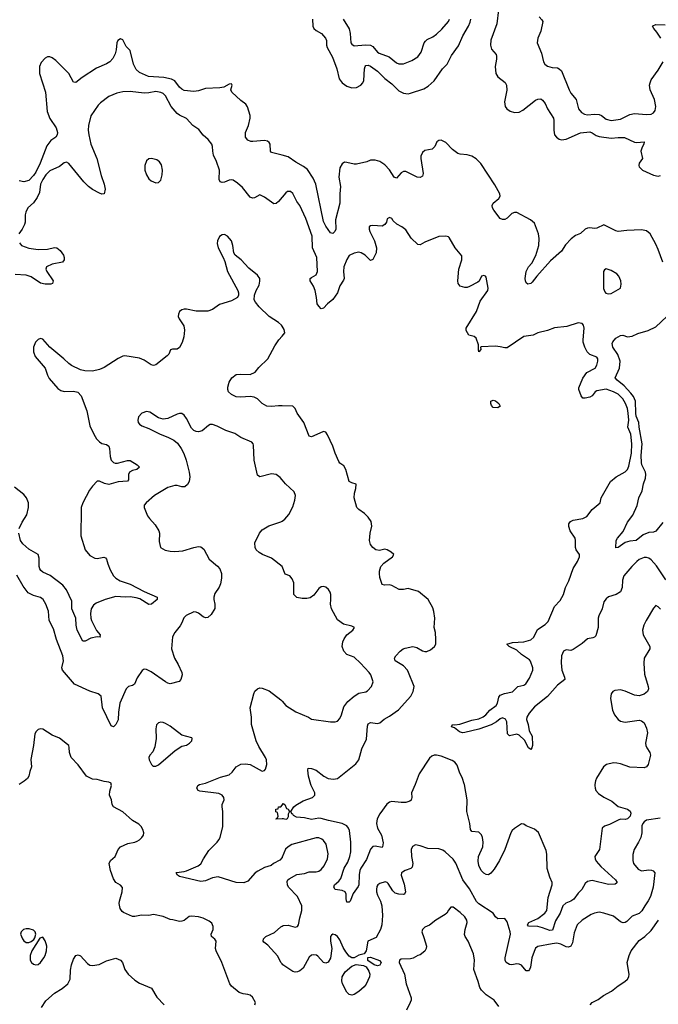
# Model space of a CAD drawing. Header units: inches. Extents: x 2134017 to 2292458, y 756222 to 916513.
# Tile 118 of 256: x 2177774 to 2183191, y 838136 to 846486. Entities that reach past the tile are written whole.
import ezdxf

# ---------------------------------------------------------------- set-up
doc = ezdxf.new("R2010")
doc.units = ezdxf.units.IN
doc.header["$MEASUREMENT"] = 0
for name, color, linetype in [('C1873', 7, 'Continuous'), ('C1874', 7, 'Continuous'), ('C1883', 7, 'Continuous'), ('C1884', 7, 'Continuous')]:
    doc.layers.add(name, color=color, linetype=linetype)

msp = doc.modelspace()

# ---------------------------------------------------------------- linework, layer by layer
at = {"layer": 'C1873', "color": 5}
for points, elevation in [([(2179768, 838130), (2179775.3, 838150), (2179750, 838197.2), (2179730, 838212.7), (2179710, 838219.3), (2179670, 838223.7), (2179635.1, 838235.1), (2179570, 838289.3), (2179557, 838310), (2179489.5, 838489.5), (2179440.7, 838590), (2179435.6, 838610), (2179439.7, 838670), (2179428.5, 838688.5), (2179400.7, 838710), (2179398, 838730), (2179416.2, 838770), (2179414.5, 838794.5), (2179402.9, 838822.9), (2179381.7, 838841.7), (2179330, 838866), (2179290, 838876.9), (2179230, 838884.5), (2179210, 838880.9), (2179170, 838847.3), (2179150, 838839.6), (2179130, 838838.4), (2179073.4, 838853.4), (2179050, 838854.5), (2178990, 838880.9), (2178910, 838896), (2178870, 838889.2), (2178807.9, 838892.1), (2178750, 838879.3), (2178730, 838880.9), (2178653.3, 838913.3), (2178642, 838922), (2178627.3, 838947.3), (2178618.7, 838990), (2178619.8, 839010), (2178644.4, 839090), (2178646.2, 839126.2), (2178630, 839147), (2178589.8, 839169.8), (2178570, 839199.3), (2178543, 839270), (2178531.8, 839330), (2178544.2, 839355.8), (2178582.7, 839390), (2178609.6, 839450), (2178630, 839470.4), (2178690, 839500.3), (2178749.7, 839510.3), (2178770, 839518.4), (2178789.3, 839530), (2178809.3, 839550), (2178822.7, 839570), (2178826, 839590), (2178818.9, 839618.9), (2178804.1, 839644.1), (2178783.3, 839663.3), (2178730, 839694), (2178647.3, 839767.3), (2178569.4, 839810), (2178557, 839830), (2178552.7, 839870), (2178536, 839910), (2178537.5, 839942.5), (2178552.7, 839990), (2178550.9, 840000)], 360), ([(2180000, 839383.3), (2179999, 839381), (2179981.1, 839358.9), (2179926.8, 839330), (2179908, 839312), (2179850, 839296.2), (2179793.7, 839266.3), (2179770, 839249.4), (2179710, 839181.3), (2179674.1, 839165.9), (2179609, 839170), (2179456.6, 839216.6), (2179410, 839208.7), (2179350, 839182), (2179310, 839177.7), (2179130, 839220.7), (2179113.2, 839230), (2179101.2, 839250), (2179105.1, 839254.9), (2179170, 839262), (2179190, 839268.7), (2179288.8, 839311.2), (2179311.6, 839328.4), (2179331.6, 839370), (2179378.9, 839441.1), (2179449, 839510), (2179463.7, 839530), (2179473.5, 839550), (2179496.2, 839643.8), (2179496.9, 839770), (2179490.7, 839810), (2179492.3, 839830), (2179509.6, 839870), (2179505.1, 839890), (2179491.8, 839910), (2179464.4, 839924.4), (2179302.7, 839942.7), (2179288.7, 839950), (2179276, 839970), (2179283.7, 839990), (2179298.5, 840000)], 340), ([(2180000, 839707.6), (2179950, 839706), (2179946, 839710), (2179962, 839718), (2179966, 839730), (2179962, 839762), (2179947.3, 839767.3), (2179946, 839790), (2179967.3, 839792.7), (2179968.7, 839810), (2179989.1, 839810.9), (2180000, 839825)], 320), ([(2180000, 838478), (2179989.6, 838490), (2179964.8, 838544.8), (2179877.4, 838637.4), (2179843.9, 838663.9), (2179839.3, 838670), (2179842, 838690), (2179861.2, 838710), (2179936.1, 838743.9), (2179987.7, 838792.3), (2180000, 838798.8)], 340), ([(2177959.8, 838110), (2177995.8, 838164.2), (2178068, 838230), (2178134.5, 838270), (2178182, 838310), (2178200.7, 838350), (2178204.4, 838424.4), (2178212.6, 838470), (2178230, 838518.8), (2178250, 838550.4), (2178270, 838554.9), (2178290, 838546.4), (2178350, 838482), (2178370, 838469), (2178390, 838465.2), (2178446.5, 838473.5), (2178510, 838505.5), (2178570, 838522.8), (2178590, 838526), (2178630, 838510.8), (2178644.7, 838490), (2178665.5, 838430), (2178693.4, 838390), (2178750, 838341.6), (2178790, 838316.4), (2178891.8, 838271.8), (2178936.7, 838196.7), (2178998.8, 838130)], 360)]:
    msp.add_lwpolyline(points, dxfattribs=dict(at, elevation=elevation))
at = {"layer": 'C1873', "color": 5, "elevation": 380}
for points in [[(2177830, 838775.6), (2177806.8, 838770), (2177786, 838750), (2177780.5, 838730), (2177796.3, 838690), (2177810, 838674), (2177830, 838660.5), (2177850, 838660.4), (2177870, 838668.2), (2177894, 838686), (2177901.5, 838698.5), (2177909.3, 838730), (2177905.2, 838750), (2177890, 838765.2), (2177855.3, 838775.3)], [(2177970, 838704), (2177944.5, 838695.5), (2177877, 838590), (2177861.7, 838550), (2177863.1, 838510), (2177873.4, 838490), (2177890, 838477.1), (2177910, 838470.4), (2177930, 838473), (2177950, 838490.4), (2177979.1, 838530), (2177990, 838550.7), (2177999.8, 838590), (2178003, 838630), (2177998.7, 838650), (2177990, 838674)]]:
    msp.add_lwpolyline(points, close=True, dxfattribs=at)
at = {"layer": 'C1874', "color": 5}
for points, elevation in [([(2180000, 845336.2), (2179910, 845360.9), (2179900.9, 845370), (2179898.7, 845430), (2179890, 845443.7), (2179874.6, 845454.6), (2179850, 845460.5), (2179751.9, 845451.9), (2179734.2, 845454.2), (2179710, 845465.2), (2179690, 845488.7), (2179689.4, 845530), (2179715.4, 845590), (2179729.7, 845650), (2179730, 845674), (2179707, 845747), (2179693.3, 845770), (2179650, 845800.7), (2179572, 845870), (2179566, 845890), (2179577, 845930), (2179570, 845941.2), (2179550, 845939.3), (2179505.7, 845914.3), (2179471.8, 845908.2), (2179350, 845903.1), (2179290, 845881.5), (2179250, 845878.2), (2179170, 845886.6), (2179150, 845895.8), (2179130, 845914.7), (2179090, 845968.5), (2179061.7, 845981.7), (2178995.4, 845995.4), (2178865.5, 846005.5), (2178790, 846037.4), (2178762.9, 846062.9), (2178740.2, 846110), (2178710, 846224), (2178677.9, 846257.9), (2178650, 846315.8), (2178630, 846322.4), (2178606, 846310), (2178598.4, 846290), (2178592.7, 846230), (2178583.9, 846196.1), (2178562.5, 846157.5), (2178539.3, 846130), (2178510, 846111.5), (2178426.3, 846073.7), (2178304.2, 845995.8), (2178250, 845952.3), (2178230, 845956), (2178189.7, 846030), (2178079.3, 846139.3), (2178050, 846161.6), (2178030, 846170.8), (2178010, 846169.8), (2177990, 846160.7), (2177955.8, 846124.2), (2177942, 846090), (2177940.7, 846030), (2177992.1, 845870), (2178006.4, 845706.4), (2178029.4, 845649.4), (2178083.8, 845570), (2178093, 845530), (2178090.4, 845509.6), (2178080.7, 845490), (2178038.3, 845461.7), (2178003.6, 845416.4), (2177946.8, 845270), (2177910, 845194.2), (2177890, 845163.7), (2177850, 845123.5), (2177810, 845110.8), (2177770, 845118.5)], 260), ([(2180000, 844981.8), (2179970, 844944.5), (2179950, 844927), (2179930, 844923.7), (2179850, 844982), (2179810, 845000.7), (2179765.4, 844974.6), (2179750, 844971.1), (2179730, 844979.7), (2179663.3, 845063.3), (2179620.4, 845100.4), (2179583.8, 845123.8), (2179570, 845128.5), (2179550, 845124.5), (2179510, 845107.6), (2179490, 845104), (2179474, 845110), (2179464.6, 845130), (2179468.6, 845210), (2179444.5, 845284.5), (2179418.2, 845338.2), (2179411, 845370), (2179409.7, 845409.7), (2179402.9, 845430), (2179371.8, 845470), (2179330, 845506), (2179293.8, 845553.8), (2179241.3, 845590), (2179190, 845647.1), (2179130, 845675.3), (2179110, 845690.7), (2179059.9, 845750), (2179010, 845839.2), (2178990, 845858.8), (2178970, 845869.8), (2178930, 845877.1), (2178870, 845864.6), (2178830, 845862), (2178710, 845877.6), (2178650, 845873.1), (2178598, 845862), (2178530, 845834.2), (2178460, 845780), (2178439.3, 845760.7), (2178376.9, 845670), (2178356.1, 845590), (2178354.7, 845550), (2178360.2, 845510), (2178378, 845430), (2178428.1, 845310), (2178464.7, 845164.7), (2178491.3, 845090), (2178498.7, 845050), (2178490, 845009.2), (2178470, 845006), (2178450, 845013.7), (2178390, 845046), (2178356.5, 845070), (2178316.5, 845110), (2178190, 845267.1), (2178170, 845276.9), (2178150, 845271.3), (2178110, 845240.9), (2178030, 845203.7), (2177996.6, 845170), (2177968.9, 845130), (2177950.8, 845090), (2177940.4, 845019.6), (2177922.7, 844977.3), (2177890, 844933.3), (2177844, 844890), (2177826.2, 844853.8), (2177820.5, 844830), (2177819.3, 844770), (2177814.9, 844750), (2177794.9, 844710), (2177766, 844670)], 280), ([(2180000, 843886.7), (2179994.9, 843894.9), (2179970, 843918), (2179890, 843969.6), (2179806.3, 844050), (2179772.8, 844090), (2179763.5, 844110), (2179764.7, 844150), (2179778.9, 844190), (2179805, 844235), (2179811.8, 844268.2), (2179809.8, 844290), (2179790, 844320.5), (2179717.9, 844377.9), (2179653.7, 844450), (2179602.4, 844490), (2179591.1, 844510), (2179581.7, 844570), (2179569.7, 844610), (2179537.6, 844650), (2179510, 844663.6), (2179490, 844662), (2179470, 844646), (2179450.5, 844610), (2179448.5, 844588.5), (2179458, 844550), (2179500.7, 844470), (2179514.4, 844434.4), (2179535.5, 844350), (2179623, 844190), (2179630.5, 844170), (2179630.7, 844150), (2179622.8, 844130), (2179570, 844100.9), (2179470, 844071.8), (2179410, 844029.6), (2179370, 844013), (2179270, 844012.8), (2179190, 844031.1), (2179170, 844031.1), (2179150, 844026), (2179130, 844011.6), (2179119.5, 843990), (2179118.7, 843970), (2179125.3, 843950), (2179164.9, 843890), (2179171.9, 843851.9), (2179164.8, 843795.2), (2179152.7, 843747.3), (2179130, 843705.2), (2179110, 843692.3), (2179070, 843693.2), (2179054, 843686), (2179038, 843650), (2179025.7, 843634.3), (2178930, 843559.3), (2178910, 843552.3), (2178890, 843557.6), (2178830, 843598), (2178790, 843614.3), (2178665.7, 843634.3), (2178650, 843631.6), (2178610, 843613), (2178490, 843536.4), (2178450, 843518.5), (2178390, 843506.6), (2178326.7, 843506.7), (2178290, 843516.9), (2178213.4, 843553.4), (2178190, 843569.6), (2178149.4, 843610), (2178028.9, 843708.9), (2177970, 843777.4), (2177950, 843782), (2177930, 843774), (2177907.1, 843750), (2177891.3, 843710), (2177890.3, 843670), (2177905.7, 843630), (2177990.5, 843530), (2178008.7, 843470), (2178022.6, 843442.6), (2178098, 843358), (2178121.5, 843341.5), (2178150, 843332.2), (2178230, 843334.4), (2178266.6, 843326.6), (2178296.1, 843296.1), (2178343.1, 843170), (2178370, 843042), (2178402, 842970), (2178426.4, 842930), (2178450, 842904.9), (2178471.5, 842891.5), (2178510, 842882.8), (2178529.3, 842869.3), (2178536.2, 842850), (2178542, 842782), (2178551, 842751), (2178560, 842740), (2178570, 842730.3), (2178584.9, 842724.9), (2178604.3, 842724.3), (2178687.3, 842747.3), (2178710, 842748.8), (2178771, 842710), (2178791, 842690), (2178768.8, 842671.2), (2178730, 842662), (2178705.3, 842650), (2178696.9, 842630), (2178695.4, 842584.6), (2178687.7, 842572.3), (2178610, 842567.8), (2178530, 842545.3), (2178492.4, 842552.4), (2178450, 842573), (2178430, 842571.5), (2178390, 842531.1), (2178365.1, 842494.9), (2178309, 842390), (2178295.6, 842350), (2178294, 842330), (2178293.1, 842110), (2178328.4, 841990), (2178370, 841942.3), (2178410, 841918.4), (2178430, 841916.4), (2178487.7, 841927.7), (2178502, 841922), (2178510, 841911.3), (2178520.3, 841870), (2178541.7, 841821.7), (2178570.5, 841770), (2178590.4, 841750), (2178627.3, 841727.3), (2178710, 841700.2), (2178830, 841637.7), (2178941, 841590), (2178940.7, 841570), (2178890.8, 841530), (2178870, 841526.9), (2178793.3, 841573.3), (2178762.8, 841582.8), (2178710, 841592.3), (2178669, 841589), (2178590, 841593.5), (2178498.8, 841570), (2178423, 841537), (2178399.4, 841520.6), (2178381.3, 841490), (2178375.6, 841450), (2178377.4, 841410), (2178382.5, 841390), (2178425.5, 841305.5), (2178456, 841270), (2178454.4, 841254.4), (2178458, 841250), (2178431.8, 841251.8), (2178378, 841242), (2178330, 841214.3), (2178310, 841216.3), (2178261.7, 841310), (2178253.1, 841350), (2178249.8, 841410), (2178217.3, 841490), (2178215.2, 841555.2), (2178170, 841651.2), (2178139.8, 841690), (2178032.3, 841772.3), (2177970, 841800.4), (2177953.6, 841813.6), (2177944.1, 841830), (2177939.8, 841850), (2177939.4, 841919.4), (2177929.8, 841949.8), (2177850, 841994.5), (2177801.3, 842041.3), (2177780.7, 842070), (2177765.8, 842130)], 320), ([(2177773, 844593), (2177790, 844570.6), (2177850, 844547), (2177930, 844536), (2178010, 844540.3), (2178070, 844552.7), (2178090, 844550.4), (2178116.3, 844530), (2178144, 844490), (2178150.6, 844470), (2178150.8, 844450), (2178138, 844430), (2178050, 844412.8), (2178001.6, 844390), (2177995.8, 844370), (2178004.2, 844350), (2178056.5, 844270), (2178052.4, 844250), (2178038, 844242), (2177990, 844242), (2177950, 844252.9), (2177870, 844304.3), (2177830, 844318.1), (2177734.4, 844325.6)], 280), ([(2180000, 843210.5), (2179970, 843211.4), (2179910, 843205), (2179870, 843208.1), (2179830, 843229.8), (2179789.8, 843269.8), (2179764, 843284), (2179728.2, 843291.8), (2179650, 843284), (2179610, 843286.9), (2179570, 843306), (2179546, 843330), (2179538.7, 843350), (2179538, 843370), (2179550, 843410.8), (2179574.5, 843450), (2179610, 843475.8), (2179650, 843478.9), (2179730, 843475.6), (2179770, 843496.5), (2179803.3, 843536.7), (2179878, 843610), (2179939.1, 843720.9), (2179972.7, 843770), (2180000, 843802.8)], 320), ([(2180000, 842584), (2179983.3, 842603.3), (2179950, 842629.4), (2179910, 842634), (2179810, 842609.4), (2179790, 842624), (2179762, 842750), (2179758, 842878), (2179755.3, 842890), (2179742, 842902), (2179650, 842943.7), (2179598, 842978), (2179522.3, 843002.3), (2179450, 843038.4), (2179410, 843052.7), (2179390, 843053.2), (2179374.4, 843045.6), (2179322, 842998), (2179290.6, 842989.4), (2179270, 842992.7), (2179250, 843002.7), (2179230, 843021.2), (2179190, 843105.2), (2179170, 843132.3), (2179150, 843146), (2179130, 843146.6), (2179110, 843139.5), (2179030, 843102.7), (2178990, 843099.3), (2178950, 843109.2), (2178876.6, 843156.6), (2178850, 843162.7), (2178810, 843149.3), (2178782.9, 843117.1), (2178775.5, 843090), (2178779.1, 843070), (2178790, 843054.8), (2178810, 843040.7), (2178870, 843018.8), (2178964.7, 842970), (2179030, 842945.5), (2179079.9, 842919.9), (2179113.8, 842893.8), (2179144, 842850), (2179166.6, 842806.6), (2179186.4, 842750), (2179211.8, 842650), (2179216.5, 842610), (2179212.4, 842570), (2179196.1, 842543.9), (2179174.9, 842525.1), (2179150, 842523.7), (2179110, 842535.1), (2179090, 842535.1), (2179030, 842517.4), (2178916.4, 842450), (2178845.5, 842390), (2178830.6, 842370), (2178830.7, 842350), (2178858.8, 842278.8), (2178874.6, 842254.6), (2178922.3, 842202.3), (2178954, 842150), (2178959.1, 842130), (2178958, 842062), (2178966.8, 842010), (2179007.9, 841987.9), (2179050, 841978.8), (2179090, 841976.3), (2179158, 841982), (2179250, 842010.7), (2179290, 842017.3), (2179310, 842014.8), (2179335.6, 841995.6), (2179380.7, 841910), (2179451.7, 841851.7), (2179470.3, 841830.3), (2179484.4, 841790), (2179486.7, 841750), (2179478.5, 841701.5), (2179466.1, 841673.9), (2179430, 841619.3), (2179420.3, 841590), (2179420.3, 841570), (2179430.3, 841530), (2179428.6, 841491.4), (2179399.2, 841440.8), (2179370, 841416), (2179350, 841414.5), (2179330, 841422.9), (2179290, 841451.8), (2179270, 841460.7), (2179250, 841462.9), (2179185.5, 841434.5), (2179165.3, 841414.7), (2179150.5, 841370), (2179135.8, 841344.2), (2179090, 841289.6), (2179070, 841253.2), (2179061.6, 841150), (2179087.2, 841070), (2179118, 841018), (2179148.8, 840950), (2179152.6, 840930), (2179142, 840890), (2179126.3, 840873.7), (2179050, 840854.5), (2179030, 840859.6), (2179010, 840871.5), (2178890, 840954.7), (2178850, 840976.2), (2178830, 840978), (2178812.1, 840967.9), (2178770, 840904.5), (2178748.6, 840851.4), (2178730, 840839.8), (2178696.3, 840830), (2178675.8, 840810), (2178623.8, 840690), (2178613.2, 840613.2), (2178610, 840548), (2178590, 840508), (2178570, 840488), (2178550, 840498), (2178475.1, 840650), (2178466, 840750), (2178439, 840770), (2178370, 840792.4), (2178239.3, 840850), (2178138, 840970), (2178129.8, 840990), (2178144.7, 841050), (2178139.7, 841090), (2178086.3, 841230), (2178059.1, 841319.1), (2178023.6, 841390), (2178016.9, 841470), (2177995.1, 841530), (2177971.8, 841570), (2177950, 841586), (2177890, 841602), (2177845.4, 841625.4), (2177802.6, 841682.6), (2177750, 841776.2)], 340), ([(2177770.6, 842170), (2177795.8, 842224.2), (2177834.1, 842285.9), (2177848.6, 842350), (2177847.1, 842390), (2177831.7, 842431.7), (2177810, 842460.4), (2177730, 842521.8)], 320), ([(2180000, 841848.7), (2179999.5, 841850), (2179910, 841918.4), (2179834, 841950), (2179806.2, 841966.2), (2179779.3, 841990), (2179770, 842008.7), (2179769.6, 842050.4), (2179807, 842130), (2179830, 842159.1), (2179885.9, 842194.1), (2179990, 842227.2), (2180000, 842234.4)], 340), ([(2179298.5, 840000), (2179299.4, 840000.6), (2179350, 840011.4), (2179478, 840062), (2179550, 840083.2), (2179574.8, 840105.2), (2179610, 840150.4), (2179650, 840172.2), (2179690, 840176.4), (2179730, 840170.4), (2179830, 840114), (2179850, 840118.8), (2179858, 840130), (2179869.4, 840170), (2179866.6, 840210), (2179859.3, 840230), (2179802, 840322), (2179780.7, 840370), (2179741.2, 840510), (2179741.2, 840570), (2179729.3, 840650), (2179759.5, 840770), (2179769.7, 840790.3), (2179790, 840810.7), (2179810, 840818.8), (2179830, 840817.3), (2179890, 840793), (2179990, 840719.3), (2180000, 840706.6)], 340), ([(2178550.9, 840000), (2178549.2, 840010), (2178530, 840020.7), (2178490, 840025.7), (2178430, 840041.2), (2178390, 840044.6), (2178340.4, 840070), (2178270, 840167.8), (2178211.6, 840230), (2178197.6, 840270), (2178194.2, 840314.2), (2178189.6, 840329.6), (2178180.5, 840340.5), (2178110, 840394), (2178050, 840418.4), (2177970, 840469.6), (2177950, 840471.5), (2177930, 840465.6), (2177912.7, 840450), (2177902.6, 840430), (2177890.3, 840330.3), (2177867.9, 840212.1), (2177874.4, 840150), (2177858.4, 840110), (2177852.2, 840070), (2177840.4, 840050), (2177812.3, 840027.7), (2177770, 840001.1)], 360)]:
    msp.add_lwpolyline(points, dxfattribs=dict(at, elevation=elevation))
for points, elevation in [([(2178891.8, 845308.2), (2178870, 845305.1), (2178850, 845289.6), (2178834.7, 845250), (2178836.5, 845210), (2178849.1, 845170), (2178870, 845136.4), (2178890, 845119.5), (2178930, 845103.8), (2178950, 845105.5), (2178970, 845126), (2178982, 845170), (2178985.4, 845210), (2178976.1, 845256.1), (2178960.9, 845280.9), (2178937.3, 845297.3)], 320), ([(2178970, 840527.3), (2178950, 840522.7), (2178934.4, 840505.6), (2178927.5, 840472.5), (2178931.4, 840388.6), (2178919.7, 840320.3), (2178902.5, 840277.5), (2178878, 840250), (2178870.6, 840230), (2178870.7, 840210), (2178890.7, 840170.7), (2178901.4, 840161.4), (2178910, 840156), (2178930, 840154.8), (2178950, 840167.3), (2179092.3, 840287.7), (2179150, 840324.9), (2179190, 840334.8), (2179215.3, 840350), (2179235.3, 840370), (2179238, 840390), (2179234.6, 840394.6), (2179150, 840419.3), (2179050, 840493.7), (2179010, 840516.9), (2178990, 840525.6)], 360)]:
    msp.add_lwpolyline(points, close=True, dxfattribs=dict(at, elevation=elevation))
at = {"layer": 'C1883', "color": 5}
for points, elevation in [([(2181127.8, 840000), (2181096.9, 839930), (2181099.5, 839890), (2181094.1, 839865.9), (2181082.3, 839857.7), (2181050, 839848.6), (2181010, 839847.1), (2180930, 839854.7), (2180910, 839849.6), (2180888.2, 839831.8), (2180830, 839752), (2180807.5, 839710), (2180800.6, 839670), (2180810.2, 839630), (2180842.2, 839570), (2180856.1, 839503.9), (2180852.7, 839470), (2180850, 839466.6), (2180790, 839478), (2180770, 839474.4), (2180750, 839452.6), (2180716.8, 839363.2), (2180667.1, 839290), (2180658.9, 839270), (2180652.7, 839232.7), (2180652, 839150), (2180645.9, 839134.1), (2180603.4, 839076.6), (2180576.5, 839010), (2180570, 839002.3), (2180550, 839001.3), (2180543.7, 839030), (2180542.8, 839070), (2180533.7, 839090), (2180510, 839102.3), (2180450, 839109.8), (2180437.6, 839130), (2180443.1, 839150), (2180480.3, 839179.7), (2180497.9, 839202.1), (2180527, 839290), (2180557.4, 839342.6), (2180575, 839390), (2180582.9, 839430), (2180583.7, 839510), (2180570.4, 839610), (2180562.4, 839630), (2180549.3, 839649.3), (2180510.4, 839670.4), (2180393.5, 839693.5), (2180330, 839711.5), (2180310, 839713.3), (2180250, 839704), (2180190, 839717), (2180122.8, 839722.8), (2180096.3, 839736.3), (2180090, 839747), (2180082, 839750), (2180073.2, 839770), (2180099.7, 839810), (2180115.8, 839824.2), (2180178.1, 839861.9), (2180258.7, 839890), (2180278.2, 839910), (2180277, 839930), (2180246.8, 839990), (2180243.8, 840000)], 320), ([(2182653.2, 840000), (2182651.8, 839990), (2182654.9, 839970), (2182662.6, 839950), (2182684.6, 839924.6), (2182730, 839891.3), (2182797.9, 839857.9), (2182850, 839813.4), (2182930.3, 839790), (2182953.1, 839773.1), (2182958, 839758), (2182951.8, 839730), (2182930, 839707.5), (2182910, 839703.4), (2182870, 839705.3), (2182850, 839698.4), (2182778.1, 839661.9), (2182734.1, 839645.9), (2182715.3, 839630), (2182691.5, 839450), (2182653.7, 839390), (2182654.3, 839370), (2182664.7, 839350), (2182704.6, 839304.6), (2182828.9, 839190), (2182841.3, 839170), (2182837.7, 839162.3), (2182824.9, 839155.1), (2182770, 839152), (2182630, 839185.9), (2182590, 839177.3), (2182570, 839159.1), (2182541.1, 839110), (2182510, 839079.4), (2182473.3, 839026.7), (2182450, 839010.5), (2182406.5, 838993.5), (2182381.6, 838970), (2182357.5, 838910), (2182317.7, 838842.3), (2182294.4, 838765.6), (2182270, 838761.1), (2182210, 838785.6), (2182170, 838795.8), (2182090, 838798.4), (2182081.3, 838810), (2182091.8, 838830), (2182170, 838863.2), (2182228.6, 838910), (2182245.3, 838930), (2182258.2, 839041.8), (2182291, 839150), (2182289.7, 839170), (2182270, 839215.1), (2182248, 839288), (2182245.2, 839410), (2182240, 839440), (2182174.1, 839594.1), (2182139.8, 839619.8), (2182069.7, 839649.7), (2182050, 839663.7), (2182030, 839666.6), (2181970, 839625.6), (2181951.4, 839608.6), (2181939.5, 839590), (2181888.9, 839450), (2181844.3, 839355.7), (2181798.7, 839281.3), (2181770, 839247), (2181750, 839235.1), (2181730, 839236), (2181710, 839249.3), (2181689.7, 839270), (2181670, 839314), (2181663.1, 839350), (2181665.7, 839390), (2181703.8, 839470), (2181705.8, 839510), (2181699.8, 839550), (2181690, 839574), (2181670, 839595.8), (2181610, 839602.3), (2181597.8, 839617.8), (2181591.4, 839670), (2181566.3, 839770), (2181568.4, 839870), (2181546, 840000)], 320), ([(2180000, 839825), (2180010, 839838), (2180022, 839830), (2180036.9, 839796.9), (2180051.3, 839790), (2180062, 839770), (2180051.3, 839748.7), (2180050, 839726), (2180042, 839710), (2180030, 839704), (2180012, 839708), (2180000, 839707.6)], 320), ([(2183206.4, 839713.6), (2183090, 839698.5), (2183070, 839684.2), (2183059.6, 839670), (2183051.8, 839650), (2183051.8, 839590), (2183042.3, 839550), (2183023.6, 839510), (2182985.5, 839450), (2182974.7, 839405.3), (2182974.7, 839354.7), (2182981.7, 839330), (2183021, 839281), (2183050, 839268.9), (2183110, 839274.9), (2183132.4, 839272.4), (2183148.2, 839268.2), (2183162, 839250), (2183147.6, 839130), (2183123.6, 839050), (2183106.4, 839013.6), (2183075.5, 838970), (2183052.7, 838927.3), (2183030, 838905.2), (2182970, 838883.7), (2182923.1, 838836.9), (2182910, 838829.6), (2182892.3, 838827.7), (2182870, 838836.3), (2182810, 838882), (2182730, 838909.6), (2182690, 838916.2), (2182650.3, 838909.7), (2182621.4, 838898.6), (2182544, 838850), (2182503, 838810), (2182477.1, 838742.9), (2182462.2, 838657.8), (2182450, 838627.8), (2182430, 838619.8), (2182410, 838623.8), (2182365.2, 838645.2), (2182330, 838653.4), (2182290, 838649.9), (2182170, 838625.6), (2182150, 838611.1), (2182136.9, 838583.1), (2182119.1, 838530), (2182106.7, 838450), (2182099.6, 838430), (2182090, 838419.7), (2182070, 838420.4), (2182030, 838466.9), (2182010, 838476.8), (2181990, 838478.5), (2181950, 838469.7), (2181930, 838472.3), (2181901.3, 838490), (2181891.1, 838510), (2181892.9, 838530), (2181936.9, 838730), (2181935.8, 838750), (2181910, 838835.3), (2181890, 838864), (2181830, 838861.2), (2181810, 838879), (2181789.4, 838910), (2181670, 838987.8), (2181650, 839007.7), (2181590, 839114.2), (2181532.8, 839190), (2181473.5, 839333.5), (2181450, 839367), (2181382.7, 839430), (2181362.7, 839442.7), (2181330, 839453.3), (2181236.9, 839456.9), (2181170, 839480.9), (2181130, 839489.2), (2181105.8, 839474.2), (2181095.5, 839450), (2181098.3, 839390), (2181109.1, 839330), (2181102.2, 839297.8), (2181093.1, 839286.9), (2181043.8, 839270), (2181022.4, 839257.6), (2181013.4, 839250), (2181008.8, 839231.2), (2181034.1, 839154.1), (2181045.3, 839090), (2181038.8, 839070), (2181030, 839066.9), (2180989.7, 839069.7), (2180959.1, 839079.1), (2180939.1, 839099.1), (2180899.3, 839159.3), (2180890, 839169.3), (2180874.5, 839174.5), (2180830, 839161), (2180812, 839148), (2180804.8, 839135.2), (2180799.7, 839110), (2180801.5, 839090), (2180810, 839062), (2180835.8, 839010), (2180845.3, 838970), (2180850.3, 838890), (2180845.5, 838810), (2180834.4, 838770), (2180798, 838702), (2180728.2, 838671.8), (2180711.7, 838588.3), (2180694.9, 838565.1), (2180650, 838552.1), (2180610, 838530.9), (2180590, 838531.1), (2180570, 838544.7), (2180540.4, 838580.4), (2180517, 838617), (2180490, 838683.7), (2180470, 838709.4), (2180450, 838723.7), (2180430, 838729.2), (2180418, 838722), (2180410.8, 838710), (2180410.7, 838670), (2180420.7, 838610), (2180410, 838528), (2180390, 838494), (2180370, 838484), (2180350, 838489.2), (2180303.3, 838543.3), (2180291.2, 838551.2), (2180270, 838556.2), (2180250, 838551.8), (2180230, 838536.2), (2180177.6, 838442.4), (2180150, 838418.7), (2180130, 838411.3), (2180110, 838409.7), (2180090, 838414.7), (2180007, 838470), (2180000, 838478)], 340), ([(2180000, 838798.8), (2180010, 838804.2), (2180050, 838806.3), (2180110, 838788.9), (2180130, 838796.4), (2180139.7, 838810), (2180149.8, 838870.2), (2180167, 838930), (2180166, 838970), (2180129.2, 839050), (2180053.2, 839130), (2180046, 839150), (2180043.7, 839176.3), (2180049.4, 839190.6), (2180060.2, 839199.8), (2180123.5, 839236.5), (2180190, 839245.3), (2180230, 839259.5), (2180290, 839259.5), (2180310, 839266), (2180330, 839280.4), (2180355.6, 839310), (2180384.5, 839370), (2180389.5, 839410.5), (2180373.3, 839493.3), (2180350, 839525.2), (2180336.3, 839536.3), (2180310, 839547), (2180290, 839547.6), (2180082.8, 839490), (2180050, 839471.5), (2180029.2, 839450.8), (2180000, 839383.3)], 340), ([(2181837, 838117), (2181798, 838170), (2181730, 838216.2), (2181690, 838257), (2181678, 838278), (2181664.2, 838330), (2181626.6, 838430), (2181630.9, 838510), (2181622.4, 838562.4), (2181576.9, 838670), (2181551.8, 838710), (2181546.9, 838726.9), (2181552.6, 838770), (2181569.7, 838830), (2181566.9, 838850), (2181550, 838878), (2181510, 838914.7), (2181450, 838959.5), (2181430, 838959.5), (2181410, 838935.1), (2181398, 838910), (2181383.9, 838896.1), (2181303.7, 838850), (2181250, 838807), (2181211.3, 838790), (2181191, 838770), (2181184.7, 838750), (2181203.5, 838703.5), (2181223.8, 838630), (2181221.6, 838610), (2181210, 838586.6), (2181170, 838555.1), (2181150.4, 838549.6), (2181112.4, 838527.6), (2181090, 838522.3), (2181010, 838518.3), (2180995.5, 838510), (2180994, 838490), (2181038.7, 838390), (2181051.7, 838310), (2181094, 838190), (2181094, 838170), (2181087.3, 838150), (2181054.1, 838085.9)], 360), ([(2182614, 838130), (2182630, 838150.3), (2182682.4, 838177.6), (2182725.6, 838210), (2182793.8, 838246.2), (2182850, 838293.7), (2182906.6, 838330), (2182929.5, 838350), (2182940.9, 838370), (2182944.5, 838390), (2182928.2, 838490), (2182943.5, 838550), (2182961.6, 838590), (2183030, 838677.3), (2183077.2, 838710), (2183130, 838760.7), (2183191.5, 838848.5)], 340)]:
    msp.add_lwpolyline(points, dxfattribs=dict(at, elevation=elevation))
at = {"layer": 'C1883', "color": 5, "elevation": 340}
for points in [[(2180590, 838212.7), (2180570, 838218), (2180550, 838238), (2180511.5, 838310), (2180506.5, 838333.5), (2180509.7, 838370), (2180534, 838410), (2180590, 838460.4), (2180627.6, 838472.4), (2180690, 838465.7), (2180712.7, 838452.7), (2180736.9, 838416.9), (2180743.5, 838390), (2180740.7, 838370), (2180712.8, 838307.2), (2180697, 838283), (2180650, 838243.7), (2180610, 838219.3)], [(2180810, 838460.9), (2180780.7, 838470), (2180727.9, 838507.9), (2180727.3, 838532.7), (2180750, 838534.4), (2180827.4, 838507.4), (2180838.9, 838490), (2180830, 838467.6)]]:
    msp.add_lwpolyline(points, close=True, dxfattribs=at)
at = {"layer": 'C1884', "color": 5}
for points, elevation in [([(2181834.8, 846570), (2181820.6, 846450), (2181771.6, 846311.6), (2181766.7, 846270), (2181776.7, 846236.7), (2181814.9, 846190), (2181818, 846178), (2181818, 846150), (2181807.6, 846090), (2181813.7, 846030), (2181830, 846000.5), (2181893, 845953), (2181903.1, 845930), (2181907.1, 845887.1), (2181885.2, 845790), (2181892.7, 845750), (2181905.7, 845730), (2181934.9, 845710), (2181970, 845699.8), (2182010, 845701.8), (2182041.3, 845718.7), (2182150, 845802.6), (2182170, 845812.2), (2182194.9, 845814.9), (2182210, 845804), (2182230, 845774), (2182250.3, 845730), (2182301.1, 845650), (2182306, 845630), (2182305.5, 845550), (2182310.3, 845510.3), (2182326.4, 845490), (2182350, 845473.7), (2182370, 845467), (2182410, 845473.4), (2182530, 845525.5), (2182610, 845535.5), (2182630, 845527.4), (2182663.5, 845503.5), (2182690, 845496.6), (2182790, 845481.4), (2182850, 845487), (2182905.7, 845485.7), (2182990, 845448), (2183010, 845445.4), (2183070.8, 845450), (2183069, 845430), (2183054, 845406), (2183043, 845370), (2183056.5, 845310), (2183029.2, 845270), (2183026, 845250), (2183030, 845239.1), (2183057.1, 845210), (2183150, 845166.9), (2183190, 845159.6), (2183210, 845165.7)], 260), ([(2180258.6, 846490), (2180261.8, 846430), (2180270, 846410.4), (2180290, 846393.8), (2180334.3, 846370), (2180368.7, 846328.7), (2180375.9, 846310), (2180377.5, 846270), (2180382.8, 846250), (2180428.3, 846168.3), (2180462.9, 846070), (2180483.2, 845983.2), (2180510.5, 845950), (2180550, 845923.1), (2180590, 845909.2), (2180630, 845911.3), (2180666.6, 845930), (2180685, 845950), (2180693.7, 845970), (2180699, 846070), (2180704.2, 846090), (2180710, 846098), (2180730, 846099.7), (2180750, 846091), (2180810, 846048.2), (2180870, 845988.2), (2180930, 845942.2), (2180990, 845884), (2181030, 845863.2), (2181070, 845858.5), (2181090, 845862), (2181201.4, 845898.6), (2181238.8, 845921.2), (2181291.1, 845968.9), (2181361.7, 846070), (2181399.1, 846110), (2181438.1, 846181.9), (2181495.8, 846264.2), (2181534.1, 846350), (2181581.7, 846430), (2181595.9, 846464.1), (2181600.6, 846490)], 260), ([(2180517, 846490), (2180567.7, 846407.7), (2180576.9, 846370), (2180582.6, 846290), (2180590, 846278), (2180610, 846263.7), (2180706.8, 846273.2), (2180750, 846270.2), (2180770, 846258.5), (2180810, 846211.3), (2180822.6, 846202.6), (2180908.4, 846170), (2180970, 846120.3), (2180990, 846110.3), (2181030, 846110.3), (2181101.1, 846138.9), (2181150, 846171.6), (2181179.3, 846210), (2181206.2, 846290), (2181215.8, 846304.2), (2181230, 846317), (2181278.4, 846341.6), (2181310, 846363.7), (2181355.1, 846404.9), (2181412.4, 846470), (2181419.1, 846490)], 280), ([(2182181, 846510), (2182204.5, 846484.5), (2182210.6, 846470), (2182195.3, 846390), (2182170.4, 846330), (2182164.9, 846290), (2182201.3, 846201.3), (2182218.4, 846130), (2182229, 846109), (2182251.7, 846091.7), (2182290, 846080.9), (2182336.4, 846076.4), (2182350, 846070.3), (2182370, 846052), (2182433.8, 845890), (2182450, 845862.4), (2182493.8, 845810), (2182514.7, 845730), (2182538.9, 845698.9), (2182564.2, 845684.2), (2182590, 845679.4), (2182650, 845683.9), (2182690, 845681.5), (2182710, 845672.4), (2182750, 845642.4), (2182790, 845632.1), (2182870, 845643.8), (2182950, 845680.7), (2182990, 845691.6), (2183090, 845683.1), (2183130, 845686), (2183150, 845697.3), (2183163.6, 845716.4), (2183169.6, 845750.4), (2183158.3, 845810), (2183123.5, 845890), (2183117.7, 845930), (2183121.1, 845950), (2183130, 845976.3), (2183190, 846057.3), (2183231.8, 846130)], 280), ([(2183212.5, 846330), (2183179.5, 846379.5), (2183152.8, 846410), (2183142.9, 846430), (2183145.3, 846434.7), (2183170, 846444.2), (2183250, 846441.5)], 280), ([(2183229.7, 844430), (2183190, 844536.9), (2183170, 844583.1), (2183120.9, 844670), (2183090, 844694.8), (2183050, 844703.2), (2182923, 844697), (2182850, 844688.5), (2182830, 844694.3), (2182730, 844745.6), (2182670, 844719.3), (2182650, 844716.1), (2182610, 844722), (2182590, 844719.3), (2182570, 844708.7), (2182530, 844674.2), (2182490, 844655.3), (2182451.8, 844628.2), (2182403.6, 844576.4), (2182370, 844522.6), (2182278, 844442), (2182160.7, 844310), (2182121.1, 844258.9), (2182110, 844249.4), (2182084.5, 844244.5), (2182070, 844255.3), (2182063.7, 844270), (2182062, 844290), (2182071.6, 844350), (2182091.2, 844390), (2182117.4, 844422.6), (2182152.9, 844487.1), (2182177.7, 844570), (2182181.5, 844630), (2182175.8, 844670), (2182141.7, 844761.7), (2182107.3, 844790), (2181990, 844851), (2181970, 844850.5), (2181950, 844841.6), (2181910, 844801.5), (2181890, 844792.4), (2181870, 844791.1), (2181850, 844799.6), (2181797.3, 844870), (2181784.8, 844890), (2181780.4, 844910), (2181790, 844930.3), (2181837.4, 844970), (2181848.5, 844990), (2181847.6, 845010), (2181805.7, 845085.7), (2181685.4, 845265.4), (2181647.3, 845307.3), (2181610, 845328.6), (2181570, 845339.8), (2181510, 845344.2), (2181490, 845351), (2181444.9, 845384.9), (2181390, 845443.5), (2181350, 845463.5), (2181330, 845462.7), (2181312, 845450), (2181294.4, 845410), (2181271.9, 845388.1), (2181210, 845377.6), (2181190, 845360.7), (2181178, 845330), (2181177.6, 845310), (2181197.4, 845182.6), (2181190, 845159.3), (2181170, 845147.6), (2181145.2, 845150), (2181050, 845197.2), (2181030, 845197.6), (2181010, 845188.4), (2180970, 845140.9), (2180950, 845149.5), (2180911.6, 845211.6), (2180870, 845255.6), (2180830, 845284.5), (2180790, 845294.5), (2180750, 845295.1), (2180718.3, 845281.7), (2180630, 845260.4), (2180610, 845259.8), (2180550, 845276.3), (2180530, 845277.6), (2180510, 845264.5), (2180490, 845229), (2180479.7, 845150), (2180495.2, 845070), (2180488.4, 845010), (2180490.2, 844930), (2180453, 844790), (2180454.4, 844710), (2180447.3, 844690), (2180430, 844672.7), (2180410, 844678), (2180370, 844734), (2180350, 844773.2), (2180286.9, 845090), (2180262.2, 845142.2), (2180214.4, 845214.4), (2180181.6, 845241.6), (2180117.1, 845277.1), (2180050, 845322.5), (2180000, 845336.2)], 260), ([(2183255.4, 841735.4), (2183175.7, 841855.7), (2183130, 841906.1), (2183110, 841919.9), (2183090, 841925.4), (2183070, 841924.4), (2183030, 841907.9), (2183007.9, 841892.1), (2182965.4, 841850), (2182898.4, 841770), (2182887.9, 841732.1), (2182885.7, 841670), (2182870, 841632.6), (2182832.7, 841610), (2182770, 841590.8), (2182750, 841575.1), (2182730.2, 841550), (2182714.6, 841490), (2182685.4, 841430), (2182680.7, 841410), (2182682.2, 841330), (2182660.7, 841259.3), (2182651.3, 841250), (2182635.8, 841244.2), (2182590, 841234), (2182544.3, 841195.7), (2182470, 841144.2), (2182450, 841137.2), (2182410, 841140.9), (2182387.6, 841130), (2182369.2, 841090), (2182367.1, 841032.9), (2182373.1, 840970), (2182396.5, 840910), (2182397.6, 840890), (2182337.2, 840842.8), (2182250, 840745.9), (2182141.5, 840658.5), (2182094.9, 840605.1), (2182075.7, 840570), (2182073.9, 840550), (2182087.3, 840510), (2182095.8, 840455.8), (2182119.8, 840410), (2182123.9, 840330), (2182119.5, 840310), (2182110, 840297.6), (2182090, 840309.8), (2182056.4, 840376.4), (2182010, 840419.1), (2181990, 840426), (2181930, 840414), (2181911.3, 840430), (2181905.8, 840530), (2181895, 840555), (2181870, 840565.5), (2181850, 840558.2), (2181819.4, 840530), (2181773.6, 840506.4), (2181669.1, 840469.1), (2181550, 840441.4), (2181530, 840439.3), (2181505.4, 840445.4), (2181461.2, 840481.2), (2181438, 840490), (2181446, 840510), (2181466, 840506), (2181508.5, 840511.5), (2181610, 840546.7), (2181670, 840557.6), (2181704.9, 840575.1), (2181728, 840592), (2181762.6, 840630), (2181814.5, 840670), (2181827.8, 840690), (2181839.7, 840740.3), (2181850, 840756.4), (2181887.1, 840772.9), (2181953.7, 840786.3), (2181999.8, 840830), (2182050, 840842.9), (2182066.5, 840853.5), (2182098.6, 840901.4), (2182126.5, 840970), (2182127.4, 840990), (2182106.1, 841046.1), (2182097.8, 841057.8), (2182030, 841102), (2181990, 841138.2), (2181926.6, 841170), (2181905.2, 841190), (2181954.9, 841205.1), (2182050, 841211), (2182110, 841227.6), (2182135, 841250), (2182165, 841315), (2182230, 841357.6), (2182256.5, 841383.5), (2182309.8, 841510), (2182358.7, 841561.3), (2182386.5, 841610), (2182403.1, 841670), (2182432.3, 841727.7), (2182467.8, 841832.2), (2182506, 841890), (2182523.5, 841930), (2182522.4, 841950), (2182494.7, 841990), (2182488.5, 842008.5), (2182489.7, 842069.7), (2182486, 842090), (2182443.1, 842150), (2182431.6, 842188.4), (2182431.6, 842210), (2182445.6, 842230), (2182470, 842242), (2182550, 842256.5), (2182586, 842274), (2182628.8, 842331.2), (2182697.2, 842390), (2182706, 842430), (2182786.6, 842570), (2182832.3, 842610), (2182910, 842652.7), (2182930, 842670.4), (2182941.2, 842698.8), (2182964.7, 842810), (2182967.3, 842890), (2182958, 842970), (2182933.4, 843030), (2182940.2, 843090), (2182936.9, 843150), (2182929.3, 843190), (2182913.8, 843230), (2182890.5, 843270), (2182851.4, 843310), (2182810, 843331.1), (2182750, 843353.3), (2182670, 843339.2), (2182655.8, 843330), (2182630, 843296), (2182610, 843284.5), (2182570, 843275.1), (2182556, 843276), (2182550, 843277.2), (2182536.9, 843296.9), (2182515.6, 843350), (2182516.2, 843363.8), (2182550, 843446), (2182584.7, 843495.3), (2182654.5, 843530), (2182670, 843556), (2182678, 843590), (2182677.6, 843610), (2182670, 843625.2), (2182610, 843647), (2182588.7, 843668.7), (2182566.6, 843710), (2182554, 843750), (2182552.8, 843770), (2182562.7, 843870), (2182556.5, 843896.5), (2182546, 843910), (2182510, 843915.3), (2182415.2, 843884.8), (2182310, 843872), (2182250, 843849.6), (2182170, 843829.4), (2182130.2, 843809.8), (2182050, 843799.3), (2181910, 843704.5), (2181890, 843702), (2181850, 843712.7), (2181810, 843716.7), (2181687.3, 843712.7), (2181682, 843710), (2181684.7, 843690), (2181670, 843669), (2181664.5, 843690), (2181664.5, 843730), (2181644.8, 843784.8), (2181630, 843798), (2181582.7, 843810), (2181562, 843850), (2181562, 843870), (2181649.3, 844010), (2181680.1, 844099.9), (2181743.7, 844190), (2181746.6, 844210), (2181730, 844302), (2181724, 844310), (2181710, 844316.2), (2181691.3, 844310), (2181670.5, 844269.5), (2181660.5, 844259.5), (2181590, 844222.7), (2181570, 844216), (2181550, 844216), (2181510, 844226), (2181492.7, 844250), (2181489.6, 844270.4), (2181499.5, 844370), (2181525.2, 844450), (2181524, 844484), (2181469, 844550), (2181417.5, 844637.5), (2181410, 844644), (2181390, 844649.2), (2181330, 844646.6), (2181210, 844598), (2181170, 844576), (2181150, 844580.9), (2181093.4, 844633.4), (2181050, 844704.2), (2181015.1, 844730), (2180972.3, 844752.3), (2180941, 844781), (2180930, 844799), (2180910, 844808.7), (2180890, 844798), (2180884.7, 844770), (2180871.3, 844750), (2180850, 844734), (2180770, 844741.2), (2180750, 844739), (2180738, 844730), (2180737.3, 844710), (2180743, 844690), (2180783.7, 844610), (2180799.5, 844550), (2180797.6, 844510), (2180770, 844452.7), (2180750, 844442.7), (2180703.7, 844490), (2180670, 844509.6), (2180650, 844513.3), (2180610, 844506.6), (2180570, 844487.3), (2180548, 844452), (2180524.5, 844390), (2180519.7, 844350), (2180525.2, 844290), (2180521.8, 844278.2), (2180489.3, 844230), (2180469.2, 844170), (2180430, 844112.9), (2180384, 844076), (2180350, 844040.4), (2180330, 844034.7), (2180310, 844056), (2180297.6, 844077.6), (2180292.7, 844130), (2180280.5, 844190), (2180265.6, 844225.6), (2180238.8, 844270), (2180238.5, 844290), (2180250, 844300.8), (2180290, 844321.7), (2180299.2, 844350), (2180294.4, 844470), (2180257.1, 844550), (2180254.5, 844650), (2180201, 844801), (2180151, 844910), (2180125.5, 844945.5), (2180090, 845012.3), (2180070, 845029.2), (2180044.7, 845030), (2180030, 845019), (2180000, 844981.8)], 280), ([(2183230, 842220.9), (2183170, 842149), (2183150, 842139.3), (2183110, 842138.4), (2183063.7, 842116.3), (2183002, 842070), (2182950, 842064), (2182910, 842053.2), (2182850, 842008.7), (2182830, 842006), (2182835.1, 842070), (2182845.1, 842090), (2182893.6, 842146.4), (2182930, 842223.8), (2182976, 842284), (2183012.8, 842367.2), (2183026.8, 842430), (2183053.3, 842490), (2183064.9, 842550), (2183082.6, 842597.4), (2183086.1, 842630), (2183082, 842650), (2183052, 842710), (2183048, 842730), (2183044.4, 842790), (2183052.9, 842890), (2183028.7, 843030), (2183026.1, 843070), (2183004.7, 843124.7), (2182999.8, 843150), (2182997.2, 843250), (2182979.5, 843290), (2182959, 843319), (2182901.4, 843381.4), (2182841.7, 843430), (2182824, 843450), (2182861.8, 843530), (2182868.4, 843590), (2182847.3, 843647.3), (2182804.2, 843710), (2182800.9, 843739.1), (2182805.9, 843754.1), (2182830, 843785.5), (2182870, 843808.7), (2182890, 843810.3), (2182930, 843797.4), (2182970, 843802.4), (2183016.5, 843823.5), (2183105.4, 843850), (2183170, 843881.5), (2183263.5, 843970)], 260), ([(2180000, 843802.8), (2180022.7, 843830), (2180018, 843858), (2180000, 843886.7)], 320), ([(2180243.8, 840000), (2180223.1, 840070), (2180218, 840122), (2180222, 840138), (2180250, 840136.5), (2180290, 840120.3), (2180354.4, 840070), (2180390, 840050.2), (2180436.1, 840043.9), (2180470, 840050.3), (2180625.6, 840174.4), (2180649.8, 840210), (2180677, 840303), (2180716.1, 840383.9), (2180724, 840496), (2180730, 840514.4), (2180750, 840526.3), (2180810, 840517.4), (2180830, 840523.1), (2180864.9, 840555.1), (2180910, 840579.6), (2180986.7, 840633.3), (2181091.1, 840750), (2181112.4, 840790), (2181119.7, 840830), (2181073.1, 840950), (2181062.3, 840970), (2181030, 841006), (2180959.3, 841050), (2180952.3, 841070), (2180964.5, 841090), (2181000.7, 841130), (2181026.6, 841150), (2181043.1, 841156.9), (2181110, 841170.2), (2181141.7, 841161.7), (2181190, 841132.4), (2181210, 841127.1), (2181228, 841128), (2181258.9, 841141.1), (2181291.5, 841170), (2181303.6, 841190), (2181305.1, 841230), (2181301.1, 841290), (2181289.7, 841330), (2181294.8, 841410), (2181287, 841467), (2181277.7, 841497.7), (2181239.6, 841570), (2181157.3, 841637.3), (2181070, 841661.4), (2181030, 841652.5), (2180993.8, 841653.8), (2180930, 841688.6), (2180910, 841694.3), (2180869.8, 841689.8), (2180850, 841697), (2180844.9, 841704.9), (2180830, 841755.3), (2180826, 841790), (2180826.3, 841810), (2180838.7, 841850), (2180862.4, 841877.6), (2180937.2, 841930), (2180949, 841950), (2180926, 841970), (2180890, 841991.3), (2180870, 841994.3), (2180825.8, 841985.8), (2180795.3, 841990), (2180769.2, 842010), (2180750, 842035.3), (2180742.4, 842070), (2180745.7, 842130), (2180759.7, 842190), (2180754.3, 842230), (2180730, 842266), (2180698.3, 842298.3), (2180651.2, 842331.2), (2180634.5, 842350), (2180612.3, 842430), (2180612.7, 842470), (2180625.2, 842510), (2180628, 842548), (2180590, 842557.2), (2180569.5, 842569.5), (2180541.2, 842670), (2180522.7, 842702.7), (2180490, 842725.2), (2180480.1, 842740.1), (2180450, 842809), (2180429.7, 842869.7), (2180385.4, 842965.4), (2180370, 842989), (2180350, 842994), (2180270, 842955.6), (2180250, 842949.6), (2180230, 842953.2), (2180185.3, 843070), (2180128.4, 843150), (2180109.8, 843189.8), (2180090, 843207.8), (2180000, 843210.5)], 320), ([(2180000, 842234.4), (2180021.6, 842250), (2180056.3, 842290), (2180090, 842354), (2180108.2, 842410), (2180113, 842450), (2180103, 842483), (2180029.7, 842549.7), (2180000, 842584)], 340), ([(2180000, 840706.6), (2180030, 840668.5), (2180116.7, 840616.7), (2180224.7, 840570), (2180250, 840554.8), (2180410, 840530.8), (2180449, 840531), (2180470, 840538), (2180490, 840561), (2180503.7, 840590), (2180522.8, 840657.2), (2180556.4, 840703.6), (2180610, 840748.4), (2180650, 840774), (2180710, 840787), (2180724.8, 840795.2), (2180759.5, 840830), (2180773.6, 840870), (2180752.8, 840930), (2180739.7, 840950), (2180665.6, 841030), (2180610, 841080.7), (2180550, 841102), (2180523.6, 841130), (2180509.6, 841170), (2180515.6, 841210), (2180525.6, 841234.4), (2180549.7, 841270.3), (2180599, 841310), (2180614, 841330), (2180590, 841344), (2180520.1, 841360.1), (2180470, 841397.2), (2180417.6, 841490), (2180409.5, 841530), (2180414, 841570), (2180411.8, 841610), (2180407, 841630), (2180394, 841654), (2180370, 841674), (2180350, 841678.4), (2180330, 841676.2), (2180310, 841661.2), (2180270, 841605.2), (2180237.5, 841582.5), (2180210, 841576), (2180170, 841576), (2180124.5, 841584.5), (2180099, 841610), (2180099.5, 841710), (2180085.4, 841745.4), (2180064, 841770), (2180024.5, 841784.5), (2180000, 841848.7)], 340), ([(2183210, 841486), (2183190, 841506.6), (2183170, 841518.4), (2183150, 841494), (2183087.7, 841390), (2183069, 841351), (2183057.6, 841310), (2183062.3, 841270), (2183118.2, 841170), (2183118.8, 841150), (2183072.5, 841070), (2183067.1, 841030), (2183074.4, 840934.4), (2183106, 840830), (2183107, 840810), (2183098.4, 840790), (2183070, 840766), (2183030, 840752.4), (2182990, 840757.4), (2182910.4, 840790.4), (2182870, 840801.9), (2182822.5, 840797.5), (2182806.5, 840790), (2182790.1, 840769.9), (2182786.3, 840730), (2182803.3, 840630), (2182819.3, 840590), (2182850.8, 840550.8), (2182870, 840535.8), (2182910, 840528.3), (2183030, 840545.3), (2183050, 840540.4), (2183070, 840522), (2183090, 840477.3), (2183098.6, 840438.6), (2183083.2, 840350), (2183086, 840330), (2183093.4, 840310), (2183120.7, 840270), (2183124.5, 840250), (2183105.2, 840170), (2183090.7, 840149.3), (2183070, 840141.6), (2182950, 840147.4), (2182870, 840175), (2182838.7, 840181.3), (2182810, 840182.3), (2182751.5, 840168.5), (2182726, 840150), (2182666.5, 840053.5), (2182657.4, 840030), (2182653.2, 840000)], 320), ([(2181546, 840000), (2181545.1, 840005.1), (2181530.7, 840050), (2181503.3, 840103.3), (2181484.2, 840164.2), (2181464.7, 840190), (2181443.8, 840203.8), (2181350, 840241.2), (2181310, 840249.8), (2181290.9, 840249.1), (2181270, 840239.8), (2181250, 840222.2), (2181161.4, 840090), (2181137.7, 840022.3), (2181127.8, 840000)], 320)]:
    msp.add_lwpolyline(points, dxfattribs=dict(at, elevation=elevation))
at = {"layer": 'C1884', "color": 5, "elevation": 280}
for points in [[(2182748, 844372), (2182734, 844366), (2182724.9, 844350), (2182727, 844207), (2182738, 844178), (2182747.2, 844167.2), (2182770, 844161.3), (2182790, 844164.9), (2182869.2, 844210), (2182876.2, 844243.8), (2182873.6, 844270), (2182857, 844310), (2182839.3, 844330), (2182790, 844358.4)], [(2181830, 843193.2), (2181790, 843197.2), (2181774.8, 843214.8), (2181769.5, 843230), (2181769.6, 843250.4), (2181790, 843259.1), (2181810, 843252.7), (2181838.8, 843230), (2181850, 843209)]]:
    msp.add_lwpolyline(points, close=True, dxfattribs=at)

doc.saveas('drawing.dxf')
